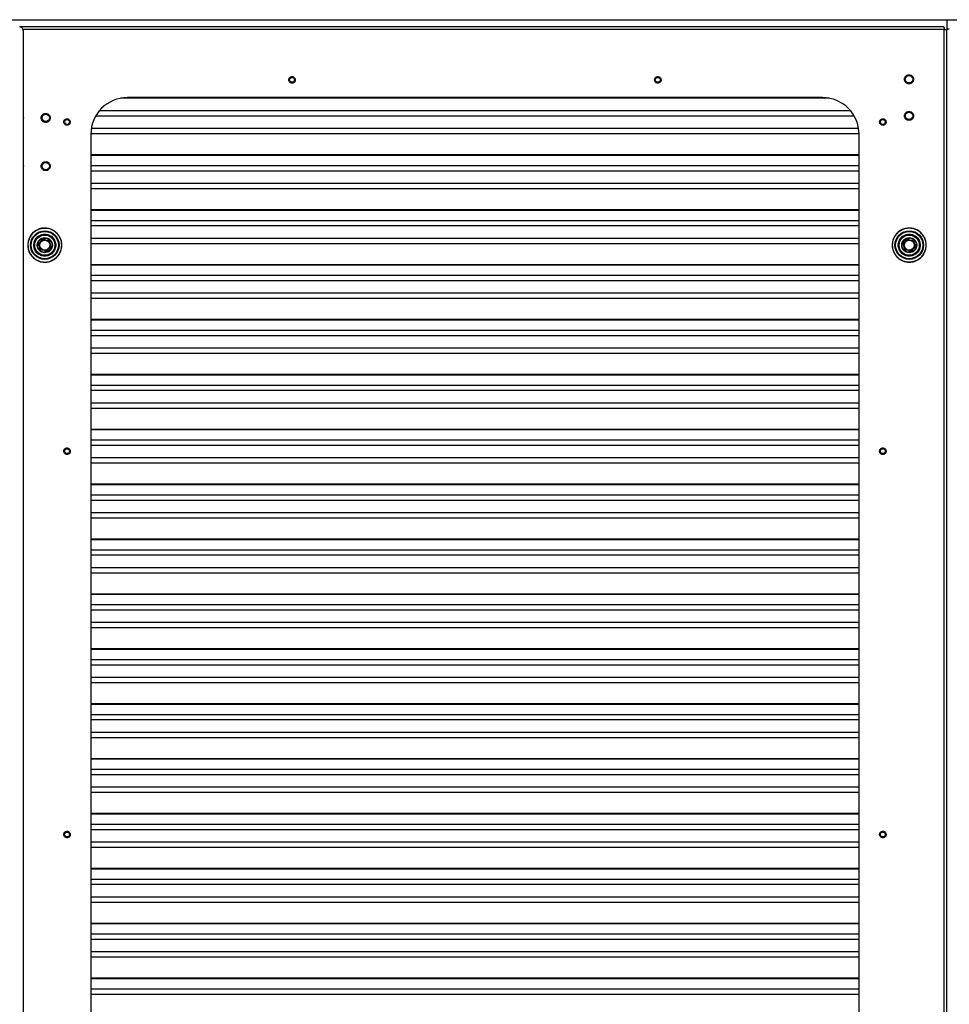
# Model space of a CAD drawing. Header units: millimetres. Extents: x 1141 to 9683, y 1625 to 6203.
# Tile 100 of 118: x 7414 to 8176, y 2335 to 3143. Entities that reach past the tile are written whole.
import ezdxf

# ---------------------------------------------------------------- set-up
doc = ezdxf.new("R2010")
doc.units = ezdxf.units.MM
doc.header["$LTSCALE"] = 25

msp = doc.modelspace()

# ---------------------------------------------------------------- linework, layer by layer
at = {"color": 7, "linetype": 'Continuous', "lineweight": 25}
for p, q in [((7112.78, 3142.55), (9238.78, 3142.55)), ((8174.23, 3142.55), (8174.23, 3134.22)), ((8171.82, 3136.65), (7414.05, 3136.65)), ((8172.17, 3134.54), (7416.58, 3134.54)), ((7416.71, 3133.67), (7416.71, 1777.67)), ((8172.17, 1777.21), (8172.17, 3134.54)), ((8176.26, 3134.88), (8174.23, 3134.88)), ((8174.28, 1777.21), (8174.28, 3134.19)), ((8174.33, 1777.21), (8174.33, 3134.88)), ((8077.73, 3078.15), (7496.82, 3078.15)), ((8072.28, 3078.65), (7502.28, 3078.65)), ((7416.71, 3063.06), (7416.92, 3061.99)), ((7416.92, 3061.99), (7416.71, 3060.92)), ((8098.39, 3063.41), (7476.16, 3063.41)), ((8095.42, 3067.74), (7479.14, 3067.74)), ((8101.93, 3053.2), (7472.63, 3053.2)), ((8102.28, 3048.87), (7472.28, 3048.87)), ((7472.28, 3048.65), (7472.28, 1863.65)), ((8102.28, 1863.65), (8102.28, 3048.65)), ((8102.28, 3031.65), (7472.28, 3031.65)), ((8102.28, 3031.15), (7472.28, 3031.15)), ((7416.71, 3023.5), (7416.92, 3022.43)), ((7416.92, 3022.43), (7416.71, 3021.36)), ((8102.28, 3022.73), (7472.28, 3022.73)), ((8102.28, 3018.4), (7472.28, 3018.4)), ((8102.28, 3008.18), (7472.28, 3008.18)), ((8102.28, 3003.85), (7472.28, 3003.85)), ((8102.28, 2986.63), (7472.28, 2986.63)), ((8102.28, 2986.13), (7472.28, 2986.13)), ((8102.28, 2977.71), (7472.28, 2977.71)), ((8102.28, 2973.38), (7472.28, 2973.38)), ((7437.16, 2971.28), (7431.72, 2971.16)), ((7430.02, 2957.18), (7429.39, 2957.12)), ((7430.05, 2960.19), (7430.6, 2959.87)), ((7431.83, 2961.24), (7431.46, 2961.76)), ((7434.45, 2962.73), (7434.45, 2962.09)), ((7437.43, 2961.76), (7437.06, 2961.24)), ((7438.29, 2959.87), (7438.84, 2960.19)), ((7439.5, 2958.18), (7438.87, 2958.11)), ((8102.28, 2963.17), (7472.28, 2963.17)), ((8102.28, 2958.84), (7472.28, 2958.84)), ((8138.39, 2957.12), (8139.02, 2957.18)), ((8139.6, 2959.87), (8139.05, 2960.19)), ((8140.46, 2961.76), (8140.83, 2961.24)), ((8143.45, 2962.09), (8143.45, 2962.73)), ((8146.06, 2961.24), (8146.43, 2961.76)), ((8147.84, 2960.19), (8147.29, 2959.87)), ((8147.87, 2958.11), (8148.5, 2958.18)), ((7430.05, 2955.11), (7430.6, 2955.43)), ((7431.83, 2954.05), (7431.46, 2953.54)), ((7434.45, 2953.2), (7434.45, 2952.57)), ((7437.43, 2953.54), (7437.06, 2954.05)), ((7438.29, 2955.43), (7438.84, 2955.11)), ((8139.6, 2955.43), (8139.05, 2955.11)), ((8140.46, 2953.54), (8140.83, 2954.05)), ((8143.45, 2952.57), (8143.45, 2953.2)), ((8146.06, 2954.05), (8146.43, 2953.54)), ((8147.84, 2955.11), (8147.29, 2955.43)), ((8102.28, 2941.61), (7472.28, 2941.61)), ((8102.28, 2941.11), (7472.28, 2941.11)), ((8140.73, 2944.01), (8146.17, 2944.13)), ((8102.28, 2932.69), (7472.28, 2932.69)), ((8102.28, 2928.36), (7472.28, 2928.36)), ((8102.28, 2918.15), (7472.28, 2918.15)), ((8102.28, 2913.82), (7472.28, 2913.82)), ((8102.28, 2896.6), (7472.28, 2896.6)), ((8102.28, 2896.1), (7472.28, 2896.1)), ((8102.28, 2887.68), (7472.28, 2887.68)), ((8102.28, 2883.35), (7472.28, 2883.35)), ((8102.28, 2873.13), (7472.28, 2873.13)), ((8102.28, 2868.8), (7472.28, 2868.8)), ((8102.28, 2851.58), (7472.28, 2851.58)), ((8102.28, 2851.08), (7472.28, 2851.08)), ((8102.28, 2842.66), (7472.28, 2842.66)), ((8102.28, 2838.33), (7472.28, 2838.33)), ((8102.28, 2828.12), (7472.28, 2828.12)), ((8102.28, 2823.79), (7472.28, 2823.79)), ((8102.28, 2806.56), (7472.28, 2806.56)), ((8102.28, 2806.06), (7472.28, 2806.06)), ((8102.28, 2797.64), (7472.28, 2797.64)), ((8102.28, 2793.31), (7472.28, 2793.31)), ((8102.28, 2783.1), (7472.28, 2783.1)), ((8102.28, 2778.77), (7472.28, 2778.77)), ((8102.28, 2761.55), (7472.28, 2761.55)), ((8102.28, 2761.05), (7472.28, 2761.05)), ((8102.28, 2752.62), (7472.28, 2752.62)), ((8102.28, 2748.29), (7472.28, 2748.29)), ((8102.28, 2738.08), (7472.28, 2738.08)), ((8102.28, 2733.75), (7472.28, 2733.75)), ((8102.28, 2716.53), (7472.28, 2716.53)), ((8102.28, 2716.03), (7472.28, 2716.03)), ((8102.28, 2707.61), (7472.28, 2707.61)), ((8102.28, 2703.28), (7472.28, 2703.28)), ((8102.28, 2693.06), (7472.28, 2693.06)), ((8102.28, 2688.73), (7472.28, 2688.73)), ((8102.28, 2671.51), (7472.28, 2671.51)), ((8102.28, 2671.01), (7472.28, 2671.01)), ((8102.28, 2662.59), (7472.28, 2662.59)), ((8102.28, 2658.26), (7472.28, 2658.26)), ((8102.28, 2648.05), (7472.28, 2648.05)), ((8102.28, 2643.72), (7472.28, 2643.72)), ((8102.28, 2626.49), (7472.28, 2626.49)), ((8102.28, 2625.99), (7472.28, 2625.99)), ((8102.28, 2617.57), (7472.28, 2617.57)), ((8102.28, 2613.24), (7472.28, 2613.24)), ((8102.28, 2603.03), (7472.28, 2603.03)), ((8102.28, 2598.7), (7472.28, 2598.7)), ((8102.28, 2581.48), (7472.28, 2581.48)), ((8102.28, 2580.98), (7472.28, 2580.98)), ((8102.28, 2572.56), (7472.28, 2572.56)), ((8102.28, 2568.23), (7472.28, 2568.23)), ((8102.28, 2558.01), (7472.28, 2558.01)), ((8102.28, 2553.68), (7472.28, 2553.68)), ((8102.28, 2536.46), (7472.28, 2536.46)), ((8102.28, 2535.96), (7472.28, 2535.96)), ((8102.28, 2527.54), (7472.28, 2527.54)), ((8102.28, 2523.21), (7472.28, 2523.21)), ((8102.28, 2513), (7472.28, 2513)), ((8102.28, 2508.67), (7472.28, 2508.67)), ((8102.28, 2491.44), (7472.28, 2491.44)), ((8102.28, 2490.94), (7472.28, 2490.94)), ((8102.28, 2482.52), (7472.28, 2482.52)), ((8102.28, 2478.19), (7472.28, 2478.19)), ((8102.28, 2467.98), (7472.28, 2467.98)), ((8102.28, 2463.65), (7472.28, 2463.65)), ((8102.28, 2446.43), (7472.28, 2446.43)), ((8102.28, 2445.93), (7472.28, 2445.93)), ((8102.28, 2437.51), (7472.28, 2437.51)), ((8102.28, 2433.18), (7472.28, 2433.18)), ((8102.28, 2422.96), (7472.28, 2422.96)), ((8102.28, 2418.63), (7472.28, 2418.63)), ((8102.28, 2401.41), (7472.28, 2401.41)), ((8102.28, 2400.91), (7472.28, 2400.91)), ((8102.28, 2392.49), (7472.28, 2392.49)), ((8102.28, 2388.16), (7472.28, 2388.16)), ((8102.28, 2377.95), (7472.28, 2377.95)), ((8102.28, 2373.62), (7472.28, 2373.62)), ((8102.28, 2356.39), (7472.28, 2356.39)), ((8102.28, 2355.89), (7472.28, 2355.89)), ((8102.28, 2347.47), (7472.28, 2347.47)), ((8102.28, 2343.14), (7472.28, 2343.14))]:
    msp.add_line(p, q, dxfattribs=at)
at = {"color": 7, "linetype": 'Continuous', "lineweight": 25, "flags": 128}
for points in [[(7434.45, 2971.65), (7436.69, 2971.47), (7437.48, 2971.31)], [(8143.45, 2943.65), (8141.2, 2943.83), (8141.09, 2943.85)], [(8146.69, 2944.03), (8145.69, 2943.83), (8143.45, 2943.65)]]:
    msp.add_lwpolyline(points, dxfattribs=at)
at = {"color": 7, "linetype": 'Continuous', "lineweight": 25}
for centre, radius in [((7637.28, 3093.2), 2), ((7937.28, 3093.2), 2), ((8143.28, 3093.65), 3), ((7435.23, 3061.99), 3), ((7452.73, 3058.65), 2), ((8121.83, 3058.65), 2), ((8143.28, 3063.65), 3), ((7435.23, 3022.43), 3), ((7434.45, 2957.65), 11.71), ((7434.45, 2957.65), 11.14), ((7434.45, 2957.65), 8.75), ((7434.45, 2957.65), 8.74), ((7434.45, 2957.65), 8.72), ((7434.45, 2957.65), 8.51), ((7434.45, 2957.65), 8.26), ((7434.45, 2957.65), 6.21), ((7434.45, 2957.65), 5.96), ((8143.45, 2957.65), 11.71), ((8143.45, 2957.65), 11.14), ((8143.45, 2957.65), 8.75), ((8143.45, 2957.65), 8.74), ((8143.45, 2957.65), 8.72), ((8143.45, 2957.65), 8.51), ((8143.45, 2957.65), 8.26), ((8143.45, 2957.65), 6.21), ((8143.45, 2957.65), 5.96), ((7434.45, 2957.65), 4.45), ((7434.45, 2957.65), 4.07), ((8143.45, 2957.65), 4.45), ((8143.45, 2957.65), 4.07), ((7452.73, 2788.65), 2), ((8121.83, 2788.65), 2), ((7452.73, 2474.33), 2), ((8121.83, 2474.33), 2)]:
    msp.add_circle(centre, radius, dxfattribs=at)
for centre, radius, start, end in [((7413.71, 3133.67), 3, 0, 90), ((7502.28, 3048.65), 30, 90, 180), ((8072.28, 3048.65), 30, 0, 90), ((7434.45, 2957.65), 14, 90, 311.69095), ((8143.45, 2957.65), 14, 53.65177, 131.69095), ((7434.45, 2957.65), 5.08, 150, 186), ((7434.45, 2957.65), 5.08, 90, 126), ((7434.45, 2957.65), 5.08, 30, 54), ((7434.45, 2957.65), 5.08, 330, 6), ((8143.45, 2957.65), 5.08, 150, 186), ((8143.45, 2957.65), 5.08, 90, 126), ((8143.45, 2957.65), 5.08, 30, 54), ((8143.45, 2957.65), 5.08, 330, 6), ((7434.45, 2957.65), 5.08, 210, 234), ((7434.45, 2957.65), 5.08, 270, 306), ((8143.45, 2957.65), 5.08, 210, 234), ((8143.45, 2957.65), 5.08, 270, 306)]:
    msp.add_arc(centre, radius, start, end, dxfattribs=at)
for points in [[(8171.82, 3136.65), (8171.85, 3136.62), (8171.91, 3136.55), (8172, 3136.07), (8172.09, 3135.37), (8172.15, 3134.82), (8172.17, 3134.54)], [(8172.17, 3134.54), (8172.45, 3134.52), (8173, 3134.46), (8173.7, 3134.37), (8174.18, 3134.28), (8174.25, 3134.22), (8174.28, 3134.19)], [(7437.21, 2971.37), (7438.1, 2971.14), (7439.87, 2970.68), (7442.3, 2969.34), (7444.43, 2967.59), (7446.18, 2965.45), (7447.48, 2963.01), (7448.27, 2960.36), (7448.54, 2957.61), (7448.26, 2954.87), (7447.45, 2952.22), (7446.14, 2949.79), (7444.38, 2947.66), (7442.25, 2945.91), (7439.81, 2944.62), (7437.16, 2943.82), (7434.41, 2943.56), (7431.66, 2943.83), (7429.02, 2944.64), (7426.59, 2945.95), (7424.46, 2947.71), (7422.71, 2949.85), (7421.41, 2952.29), (7420.62, 2954.93), (7420.36, 2957.68), (7420.63, 2960.43), (7421.44, 2963.07), (7422.75, 2965.5), (7424.51, 2967.63), (7426.64, 2969.38), (7429.08, 2970.68), (7431.73, 2971.47), (7434.48, 2971.76), (7436.3, 2971.5), (7437.21, 2971.37)], [(8140.68, 2943.92), (8139.79, 2944.16), (8138.02, 2944.62), (8135.59, 2945.96), (8133.46, 2947.71), (8131.71, 2949.85), (8130.41, 2952.29), (8129.62, 2954.93), (8129.36, 2957.68), (8129.63, 2960.43), (8130.44, 2963.07), (8131.75, 2965.5), (8133.51, 2967.63), (8135.64, 2969.38), (8138.08, 2970.68), (8140.73, 2971.47), (8143.48, 2971.74), (8146.23, 2971.46), (8148.87, 2970.65), (8151.3, 2969.34), (8153.43, 2967.59), (8155.18, 2965.45), (8156.48, 2963.01), (8157.27, 2960.36), (8157.54, 2957.61), (8157.26, 2954.87), (8156.45, 2952.22), (8155.14, 2949.79), (8153.38, 2947.66), (8151.25, 2945.91), (8148.81, 2944.62), (8146.16, 2943.83), (8143.41, 2943.53), (8141.59, 2943.79), (8140.68, 2943.92)]]:
    msp.add_open_spline(points, degree=3, dxfattribs=at)
for points, knots in [([(7634.91, 3092), (7634.79, 3092.31), (7634.61, 3092.8), (7634.62, 3093.5), (7634.74, 3094.03), (7634.96, 3094.53), (7635.36, 3095.09), (7636.05, 3095.63), (7636.88, 3095.86), (7637.58, 3095.86), (7638.11, 3095.74), (7638.61, 3095.52), (7639.18, 3095.12), (7639.46, 3094.68), (7639.65, 3094.4)], [0, 0, 0, 0, 0.119721, 0.184893, 0.25, 0.315172, 0.380279, 0.5, 0.619721, 0.684893, 0.75, 0.815172, 0.880279, 1, 1, 1, 1]), ([(7639.65, 3094.4), (7639.76, 3094.09), (7639.95, 3093.6), (7639.93, 3092.9), (7639.82, 3092.37), (7639.6, 3091.87), (7639.19, 3091.3), (7638.51, 3090.77), (7637.68, 3090.54), (7636.98, 3090.54), (7636.45, 3090.66), (7635.95, 3090.88), (7635.37, 3091.28), (7635.09, 3091.72), (7634.91, 3092)], [0, 0, 0, 0, 0.119721, 0.184893, 0.25, 0.315172, 0.380279, 0.5, 0.619721, 0.684893, 0.75, 0.815172, 0.880279, 1, 1, 1, 1]), ([(7934.91, 3092), (7934.79, 3092.31), (7934.61, 3092.8), (7934.62, 3093.5), (7934.74, 3094.03), (7934.96, 3094.53), (7935.36, 3095.09), (7936.05, 3095.63), (7936.88, 3095.86), (7937.58, 3095.86), (7938.11, 3095.74), (7938.61, 3095.52), (7939.18, 3095.12), (7939.46, 3094.68), (7939.65, 3094.4)], [0, 0, 0, 0, 0.119721, 0.184893, 0.25, 0.315172, 0.380279, 0.5, 0.619721, 0.684893, 0.75, 0.815172, 0.880279, 1, 1, 1, 1]), ([(7939.65, 3094.4), (7939.76, 3094.09), (7939.95, 3093.6), (7939.93, 3092.9), (7939.82, 3092.37), (7939.6, 3091.87), (7939.19, 3091.3), (7938.51, 3090.77), (7937.68, 3090.54), (7936.98, 3090.54), (7936.45, 3090.66), (7935.95, 3090.88), (7935.37, 3091.28), (7935.09, 3091.72), (7934.91, 3092)], [0, 0, 0, 0, 0.119721, 0.184893, 0.25, 0.315172, 0.380279, 0.5, 0.619721, 0.684893, 0.75, 0.815172, 0.880279, 1, 1, 1, 1]), ([(8139.59, 3093.65), (8139.64, 3094.11), (8139.71, 3094.83), (8140.17, 3095.69), (8140.65, 3096.28), (8141.24, 3096.75), (8142.1, 3097.2), (8143.28, 3097.43), (8144.46, 3097.2), (8145.32, 3096.75), (8145.91, 3096.28), (8146.38, 3095.69), (8146.84, 3094.83), (8146.92, 3094.11), (8146.97, 3093.65)], [0, 0, 0, 0, 0.119728, 0.18418, 0.25, 0.31582, 0.380272, 0.5, 0.619728, 0.68418, 0.75, 0.81582, 0.880272, 1, 1, 1, 1]), ([(8146.97, 3093.65), (8146.92, 3093.18), (8146.84, 3092.47), (8146.38, 3091.61), (8145.91, 3091.02), (8145.32, 3090.54), (8144.46, 3090.09), (8143.28, 3089.87), (8142.1, 3090.09), (8141.24, 3090.54), (8140.65, 3091.02), (8140.17, 3091.61), (8139.71, 3092.47), (8139.64, 3093.18), (8139.59, 3093.65)], [0, 0, 0, 0, 0.1197284, 0.1841803, 0.25, 0.3158197, 0.3802716, 0.5, 0.6197284, 0.6841803, 0.75, 0.8158197, 0.8802716, 1, 1, 1, 1]), ([(7431.54, 3061.99), (7431.58, 3062.45), (7431.66, 3063.17), (7432.12, 3064.03), (7432.6, 3064.62), (7433.19, 3065.09), (7434.05, 3065.54), (7435.23, 3065.77), (7436.4, 3065.54), (7437.26, 3065.09), (7437.85, 3064.62), (7438.33, 3064.03), (7438.79, 3063.17), (7438.87, 3062.45), (7438.92, 3061.99)], [0, 0, 0, 0, 0.119728, 0.18418, 0.25, 0.31582, 0.380272, 0.5, 0.619728, 0.68418, 0.75, 0.81582, 0.880272, 1, 1, 1, 1]), ([(7438.92, 3061.99), (7438.87, 3061.52), (7438.79, 3060.81), (7438.33, 3059.95), (7437.85, 3059.36), (7437.26, 3058.88), (7436.4, 3058.43), (7435.23, 3058.21), (7434.05, 3058.43), (7433.19, 3058.88), (7432.6, 3059.36), (7432.12, 3059.95), (7431.66, 3060.81), (7431.58, 3061.52), (7431.54, 3061.99)], [0, 0, 0, 0, 0.1197284, 0.1841803, 0.25, 0.3158197, 0.3802716, 0.5, 0.6197284, 0.6841803, 0.75, 0.8158197, 0.8802716, 1, 1, 1, 1]), ([(7450.36, 3057.45), (7450.24, 3057.76), (7450.05, 3058.25), (7450.07, 3058.95), (7450.18, 3059.48), (7450.41, 3059.98), (7450.81, 3060.54), (7451.5, 3061.08), (7452.33, 3061.31), (7453.02, 3061.31), (7453.56, 3061.19), (7454.05, 3060.97), (7454.63, 3060.57), (7454.91, 3060.13), (7455.09, 3059.85)], [0, 0, 0, 0, 0.119721, 0.184893, 0.25, 0.315172, 0.380279, 0.5, 0.619721, 0.684893, 0.75, 0.815172, 0.880279, 1, 1, 1, 1]), ([(8119.46, 3057.45), (8119.34, 3057.76), (8119.16, 3058.25), (8119.17, 3058.95), (8119.29, 3059.48), (8119.51, 3059.98), (8119.92, 3060.54), (8120.6, 3061.08), (8121.43, 3061.31), (8122.13, 3061.31), (8122.66, 3061.19), (8123.16, 3060.97), (8123.73, 3060.57), (8124.01, 3060.13), (8124.2, 3059.85)], [0, 0, 0, 0, 0.119721, 0.184893, 0.25, 0.315172, 0.380279, 0.5, 0.619721, 0.684893, 0.75, 0.815172, 0.880279, 1, 1, 1, 1]), ([(8139.59, 3063.65), (8139.64, 3064.11), (8139.71, 3064.83), (8140.17, 3065.69), (8140.65, 3066.28), (8141.24, 3066.75), (8142.1, 3067.2), (8143.28, 3067.43), (8144.46, 3067.2), (8145.32, 3066.75), (8145.91, 3066.28), (8146.38, 3065.69), (8146.84, 3064.83), (8146.92, 3064.11), (8146.97, 3063.65)], [0, 0, 0, 0, 0.119728, 0.18418, 0.25, 0.31582, 0.380272, 0.5, 0.619728, 0.68418, 0.75, 0.81582, 0.880272, 1, 1, 1, 1]), ([(8146.97, 3063.65), (8146.92, 3063.18), (8146.84, 3062.47), (8146.38, 3061.61), (8145.91, 3061.02), (8145.32, 3060.54), (8144.46, 3060.09), (8143.28, 3059.87), (8142.1, 3060.09), (8141.24, 3060.54), (8140.65, 3061.02), (8140.17, 3061.61), (8139.71, 3062.47), (8139.64, 3063.18), (8139.59, 3063.65)], [0, 0, 0, 0, 0.1197284, 0.1841803, 0.25, 0.3158197, 0.3802716, 0.5, 0.6197284, 0.6841803, 0.75, 0.8158197, 0.8802716, 1, 1, 1, 1]), ([(7455.09, 3059.85), (7455.21, 3059.54), (7455.4, 3059.05), (7455.38, 3058.35), (7455.27, 3057.82), (7455.05, 3057.32), (7454.64, 3056.75), (7453.96, 3056.22), (7453.12, 3055.99), (7452.43, 3055.99), (7451.89, 3056.11), (7451.4, 3056.33), (7450.82, 3056.73), (7450.54, 3057.17), (7450.36, 3057.45)], [0, 0, 0, 0, 0.119721, 0.184893, 0.25, 0.315172, 0.380279, 0.5, 0.619721, 0.684893, 0.75, 0.815172, 0.880279, 1, 1, 1, 1]), ([(8124.2, 3059.85), (8124.32, 3059.54), (8124.5, 3059.05), (8124.49, 3058.35), (8124.37, 3057.82), (8124.15, 3057.32), (8123.74, 3056.75), (8123.06, 3056.22), (8122.23, 3055.99), (8121.53, 3055.99), (8121, 3056.11), (8120.5, 3056.33), (8119.93, 3056.73), (8119.64, 3057.17), (8119.46, 3057.45)], [0, 0, 0, 0, 0.119721, 0.184893, 0.25, 0.315172, 0.380279, 0.5, 0.619721, 0.684893, 0.75, 0.815172, 0.880279, 1, 1, 1, 1]), ([(7431.54, 3022.43), (7431.58, 3022.89), (7431.66, 3023.61), (7432.12, 3024.47), (7432.6, 3025.06), (7433.19, 3025.54), (7434.05, 3025.98), (7435.23, 3026.21), (7436.4, 3025.98), (7437.26, 3025.54), (7437.85, 3025.06), (7438.33, 3024.47), (7438.79, 3023.61), (7438.87, 3022.89), (7438.92, 3022.43)], [0, 0, 0, 0, 0.119728, 0.18418, 0.25, 0.31582, 0.380272, 0.5, 0.619728, 0.68418, 0.75, 0.81582, 0.880272, 1, 1, 1, 1]), ([(7438.92, 3022.43), (7438.87, 3021.97), (7438.79, 3021.25), (7438.33, 3020.39), (7437.85, 3019.8), (7437.26, 3019.32), (7436.4, 3018.88), (7435.23, 3018.65), (7434.05, 3018.88), (7433.19, 3019.32), (7432.6, 3019.8), (7432.12, 3020.39), (7431.66, 3021.25), (7431.58, 3021.97), (7431.54, 3022.43)], [0, 0, 0, 0, 0.1197284, 0.1841803, 0.25, 0.3158197, 0.3802716, 0.5, 0.6197284, 0.6841803, 0.75, 0.8158197, 0.8802716, 1, 1, 1, 1]), ([(7431.72, 2971.16), (7430.1, 2970.65), (7426.85, 2969.63), (7423.09, 2966.01), (7420.83, 2961.39), (7420.39, 2956.24), (7421.83, 2951.27), (7424.96, 2947.15), (7429.37, 2944.44), (7434.46, 2943.49), (7439.56, 2944.43), (7443.97, 2947.15), (7447.12, 2951.28), (7448.57, 2956.26), (7448.13, 2961.44), (7445.85, 2966.09), (7442.07, 2969.74), (7438.8, 2970.77), (7437.16, 2971.28)], [0, 0, 0, 0, 0.062247, 0.124527, 0.186841, 0.249189, 0.311571, 0.373987, 0.436436, 0.498919, 0.561436, 0.623987, 0.686571, 0.749189, 0.811841, 0.874527, 0.937247, 1, 1, 1, 1]), ([(7425.44, 2957.65), (7425.56, 2956.51), (7425.74, 2954.77), (7426.87, 2952.67), (7428.03, 2951.23), (7429.47, 2950.06), (7431.57, 2948.97), (7434.45, 2948.42), (7437.32, 2948.97), (7439.42, 2950.06), (7440.86, 2951.23), (7442.03, 2952.67), (7443.12, 2954.77), (7443.67, 2957.65), (7443.12, 2960.52), (7442.03, 2962.62), (7440.86, 2964.06), (7439.42, 2965.23), (7437.32, 2966.32), (7434.45, 2966.87), (7431.57, 2966.32), (7429.47, 2965.23), (7428.03, 2964.06), (7426.87, 2962.62), (7425.74, 2960.52), (7425.56, 2958.78), (7425.44, 2957.65)], [0, 0, 0, 0, 0.0598642, 0.0920902, 0.125, 0.1579098, 0.1901358, 0.25, 0.3098642, 0.3420902, 0.375, 0.4079098, 0.4401358, 0.5, 0.5598642, 0.5920902, 0.625, 0.6579098, 0.6901358, 0.75, 0.8098642, 0.8420902, 0.875, 0.9079098, 0.9401358, 1, 1, 1, 1]), ([(8146.17, 2944.13), (8147.79, 2944.64), (8151.04, 2945.66), (8154.8, 2949.28), (8157.07, 2953.9), (8157.51, 2959.06), (8156.06, 2964.02), (8152.93, 2968.14), (8148.52, 2970.86), (8143.43, 2971.81), (8138.33, 2970.86), (8133.92, 2968.15), (8130.77, 2964.02), (8129.32, 2959.04), (8129.76, 2953.85), (8132.04, 2949.21), (8135.82, 2945.56), (8139.09, 2944.53), (8140.73, 2944.01)], [0, 0, 0, 0, 0.062247, 0.124527, 0.186841, 0.249189, 0.311571, 0.373987, 0.436436, 0.498919, 0.561436, 0.623987, 0.686571, 0.749189, 0.811841, 0.874527, 0.937247, 1, 1, 1, 1]), ([(8152.45, 2957.65), (8152.33, 2958.78), (8152.15, 2960.52), (8151.03, 2962.62), (8149.86, 2964.06), (8148.42, 2965.23), (8146.32, 2966.32), (8143.45, 2966.87), (8140.57, 2966.32), (8138.47, 2965.23), (8137.03, 2964.06), (8135.86, 2962.62), (8134.77, 2960.52), (8134.22, 2957.65), (8134.77, 2954.77), (8135.86, 2952.67), (8137.03, 2951.23), (8138.47, 2950.06), (8140.57, 2948.97), (8143.45, 2948.42), (8146.32, 2948.97), (8148.42, 2950.06), (8149.86, 2951.23), (8151.03, 2952.67), (8152.15, 2954.77), (8152.33, 2956.51), (8152.45, 2957.65)], [0, 0, 0, 0, 0.059864, 0.09209, 0.125, 0.15791, 0.190136, 0.25, 0.309864, 0.34209, 0.375, 0.40791, 0.440136, 0.5, 0.559864, 0.59209, 0.625, 0.65791, 0.690136, 0.75, 0.809864, 0.84209, 0.875, 0.90791, 0.940136, 1, 1, 1, 1]), ([(7450.36, 2787.45), (7450.24, 2787.76), (7450.05, 2788.25), (7450.07, 2788.95), (7450.18, 2789.48), (7450.41, 2789.98), (7450.81, 2790.54), (7451.5, 2791.08), (7452.33, 2791.31), (7453.02, 2791.31), (7453.56, 2791.19), (7454.05, 2790.97), (7454.63, 2790.57), (7454.91, 2790.13), (7455.09, 2789.85)], [0, 0, 0, 0, 0.119721, 0.184893, 0.25, 0.315172, 0.380279, 0.5, 0.619721, 0.684893, 0.75, 0.815172, 0.880279, 1, 1, 1, 1]), ([(7455.09, 2789.85), (7455.21, 2789.54), (7455.4, 2789.05), (7455.38, 2788.35), (7455.27, 2787.82), (7455.05, 2787.32), (7454.64, 2786.75), (7453.96, 2786.22), (7453.12, 2785.99), (7452.43, 2785.99), (7451.89, 2786.11), (7451.4, 2786.33), (7450.82, 2786.73), (7450.54, 2787.17), (7450.36, 2787.45)], [0, 0, 0, 0, 0.119721, 0.184893, 0.25, 0.315172, 0.380279, 0.5, 0.619721, 0.684893, 0.75, 0.815172, 0.880279, 1, 1, 1, 1]), ([(8119.46, 2787.45), (8119.34, 2787.76), (8119.16, 2788.25), (8119.17, 2788.95), (8119.29, 2789.48), (8119.51, 2789.98), (8119.92, 2790.54), (8120.6, 2791.08), (8121.43, 2791.31), (8122.13, 2791.31), (8122.66, 2791.19), (8123.16, 2790.97), (8123.73, 2790.57), (8124.01, 2790.13), (8124.2, 2789.85)], [0, 0, 0, 0, 0.119721, 0.184893, 0.25, 0.315172, 0.380279, 0.5, 0.619721, 0.684893, 0.75, 0.815172, 0.880279, 1, 1, 1, 1]), ([(8124.2, 2789.85), (8124.32, 2789.54), (8124.5, 2789.05), (8124.49, 2788.35), (8124.37, 2787.82), (8124.15, 2787.32), (8123.74, 2786.75), (8123.06, 2786.22), (8122.23, 2785.99), (8121.53, 2785.99), (8121, 2786.11), (8120.5, 2786.33), (8119.93, 2786.73), (8119.64, 2787.17), (8119.46, 2787.45)], [0, 0, 0, 0, 0.119721, 0.184893, 0.25, 0.315172, 0.380279, 0.5, 0.619721, 0.684893, 0.75, 0.815172, 0.880279, 1, 1, 1, 1]), ([(7450.36, 2473.13), (7450.24, 2473.44), (7450.05, 2473.93), (7450.07, 2474.63), (7450.18, 2475.16), (7450.41, 2475.66), (7450.81, 2476.23), (7451.5, 2476.76), (7452.33, 2476.99), (7453.02, 2476.99), (7453.56, 2476.87), (7454.05, 2476.65), (7454.63, 2476.25), (7454.91, 2475.81), (7455.09, 2475.53)], [0, 0, 0, 0, 0.119721, 0.184893, 0.25, 0.315172, 0.380279, 0.5, 0.619721, 0.684893, 0.75, 0.815172, 0.880279, 1, 1, 1, 1]), ([(7455.09, 2475.53), (7455.21, 2475.22), (7455.4, 2474.73), (7455.38, 2474.03), (7455.27, 2473.5), (7455.05, 2473), (7454.64, 2472.44), (7453.96, 2471.91), (7453.12, 2471.67), (7452.43, 2471.67), (7451.89, 2471.79), (7451.4, 2472.01), (7450.82, 2472.41), (7450.54, 2472.85), (7450.36, 2473.13)], [0, 0, 0, 0, 0.119721, 0.184893, 0.25, 0.315172, 0.380279, 0.5, 0.619721, 0.684893, 0.75, 0.815172, 0.880279, 1, 1, 1, 1]), ([(8119.46, 2473.13), (8119.34, 2473.44), (8119.16, 2473.93), (8119.17, 2474.63), (8119.29, 2475.16), (8119.51, 2475.66), (8119.92, 2476.23), (8120.6, 2476.76), (8121.43, 2476.99), (8122.13, 2476.99), (8122.66, 2476.87), (8123.16, 2476.65), (8123.73, 2476.25), (8124.01, 2475.81), (8124.2, 2475.53)], [0, 0, 0, 0, 0.119721, 0.184893, 0.25, 0.315172, 0.380279, 0.5, 0.619721, 0.684893, 0.75, 0.815172, 0.880279, 1, 1, 1, 1]), ([(8124.2, 2475.53), (8124.32, 2475.22), (8124.5, 2474.73), (8124.49, 2474.03), (8124.37, 2473.5), (8124.15, 2473), (8123.74, 2472.44), (8123.06, 2471.91), (8122.23, 2471.67), (8121.53, 2471.67), (8121, 2471.79), (8120.5, 2472.01), (8119.93, 2472.41), (8119.64, 2472.85), (8119.46, 2473.13)], [0, 0, 0, 0, 0.119721, 0.184893, 0.25, 0.315172, 0.380279, 0.5, 0.619721, 0.684893, 0.75, 0.815172, 0.880279, 1, 1, 1, 1])]:
    msp.add_open_spline(points, degree=3, knots=knots, dxfattribs=at)

doc.saveas('drawing.dxf')
